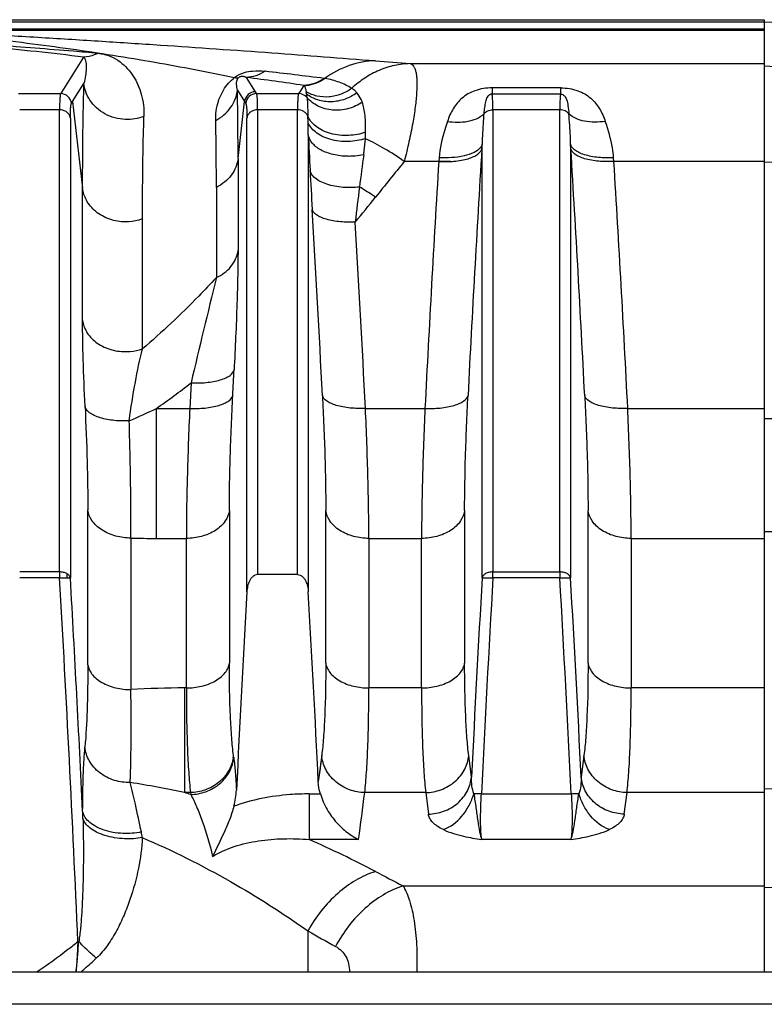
# Model space of a CAD drawing. Extents: x -1622 to 1181, y 8 to 1633.
# Tile 23 of 81: x -634 to -565, y 352 to 443. Entities that reach past the tile are written whole.
import ezdxf

# ---------------------------------------------------------------- set-up
doc = ezdxf.new("R2010")
doc.units = 0
doc.header["$LTSCALE"] = 65.395
doc.layers.get('0').update_dxf_attribs({"linetype": 'CONTINUOUS'})

msp = doc.modelspace()

# ---------------------------------------------------------------- linework, layer by layer
at = {"color": 6, "linetype": 'CONTINUOUS'}
for p, q in [((-852.597, 443.13), (-564.995, 443.13)), ((-516.995, 441.21), (-564.995, 442.886)), ((-608.151, 391.791), (-611.84, 391.791)), ((-658.995, 355.026), (-523.995, 355.026))]:
    msp.add_line(p, q, dxfattribs=at)
at = {"color": 9, "linetype": 'CONTINUOUS'}
for p, q in [((-852.597, 442.922), (-564.995, 442.922)), ((-564.995, 442.255), (-644.403, 442.255)), ((-564.995, 442.13), (-644.403, 442.13)), ((-627.928, 439.672), (-629.939, 436.463)), ((-597.733, 439.067), (-564.995, 439.067)), ((-564.995, 438.857), (-535.891, 437.333)), ((-612.051, 436.463), (-612.883, 437.79)), ((-629.939, 436.463), (-630.05, 436.288)), ((-628.944, 435.551), (-627.897, 437.222)), ((-613.707, 436.606), (-613.046, 435.551)), ((-611.94, 436.288), (-612.051, 436.463)), ((-607.939, 436.463), (-608.05, 436.288)), ((-607.57, 437.052), (-607.939, 436.463)), ((-590.169, 436.825), (-590.169, 436.234)), ((-583.822, 436.825), (-590.169, 436.825)), ((-583.822, 436.234), (-583.822, 436.825)), ((-633.94, 436.288), (-630.05, 436.288)), ((-628.944, 435.551), (-628.022, 427.541)), ((-613.654, 430.28), (-613.046, 435.551)), ((-611.94, 436.288), (-608.05, 436.288)), ((-583.822, 436.234), (-590.169, 436.234)), ((-630.151, 434.796), (-633.84, 434.796)), ((-630.151, 392.035), (-630.151, 434.796)), ((-611.84, 434.796), (-611.84, 391.791)), ((-608.151, 434.796), (-611.84, 434.796)), ((-608.151, 391.791), (-608.151, 434.796)), ((-590.09, 434.796), (-590.09, 392.035)), ((-583.901, 434.796), (-590.09, 434.796)), ((-583.901, 392.035), (-583.901, 434.796)), ((-629.156, 434.032), (-629.156, 391.473)), ((-612.835, 390.197), (-612.835, 434.032)), ((-607.18, 433.652), (-607.194, 434.196)), ((-607.156, 432.477), (-607.156, 390.197)), ((-591.085, 391.473), (-591.085, 431.612)), ((-582.906, 431.612), (-582.906, 391.473)), ((-582.879, 431.179), (-582.906, 431.612)), ((-613.654, 430.28), (-613.654, 421.784)), ((-594.002, 430.012), (-598.278, 430.012)), ((-578.899, 430.012), (-578.925, 430.352)), ((-564.995, 430.012), (-578.899, 430.012)), ((-535.891, 429.362), (-564.995, 429.934)), ((-628.022, 415.29), (-628.022, 427.541)), ((-615.656, 427.614), (-615.656, 419.261)), ((-622.484, 412.669), (-622.484, 424.694)), ((-617.999, 409.526), (-618.12, 407.165)), ((-621.197, 395.136), (-621.197, 407.165)), ((-621.197, 407.165), (-618.12, 407.165)), ((-601.871, 407.165), (-596.37, 407.165)), ((-577.621, 407.165), (-564.995, 407.165)), ((-564.995, 406.217), (-557.152, 406.289)), ((-627.541, 383.436), (-627.541, 397.763)), ((-614.45, 397.727), (-614.45, 383.589)), ((-605.541, 383.586), (-605.541, 397.727)), ((-592.7, 397.727), (-592.7, 383.589)), ((-581.291, 383.586), (-581.291, 397.727)), ((-564.995, 395.77), (-557.1, 395.802)), ((-623.561, 395.169), (-623.561, 381.144)), ((-621.197, 395.136), (-618.43, 395.136)), ((-618.43, 381.297), (-618.43, 395.136)), ((-601.561, 395.136), (-601.561, 381.297)), ((-601.561, 395.136), (-596.68, 395.136)), ((-596.68, 381.297), (-596.68, 395.136)), ((-577.311, 395.136), (-577.311, 381.297)), ((-577.311, 395.136), (-564.995, 395.136)), ((-630.151, 392.035), (-633.84, 392.035)), ((-629.479, 391.873), (-629.468, 391.5)), ((-629.478, 391.88), (-629.468, 391.506)), ((-590.09, 392.035), (-583.901, 392.035)), ((-630.151, 391.48), (-633.839, 391.48)), ((-583.901, 391.48), (-590.09, 391.48)), ((-618.588, 381.297), (-618.588, 371.614)), ((-618.43, 381.297), (-618.588, 381.297)), ((-596.68, 381.297), (-601.561, 381.297)), ((-564.995, 381.297), (-577.311, 381.297)), ((-605.918, 375.04), (-606.229, 372.637)), ((-592.067, 373.057), (-592.323, 375.04)), ((-581.668, 375.04), (-581.924, 373.057)), ((-564.995, 371.983), (-557.1, 371.758)), ((-618.053, 371.614), (-618.588, 371.614)), ((-607.068, 371.493), (-607.068, 367.274)), ((-607.068, 371.493), (-606.038, 371.493)), ((-596.303, 371.614), (-601.938, 371.614)), ((-596.303, 371.614), (-596.047, 369.624)), ((-591.15, 371.493), (-582.841, 371.493)), ((-577.943, 369.624), (-577.688, 371.614)), ((-564.995, 371.614), (-577.688, 371.614)), ((-602.507, 367.274), (-607.068, 367.274)), ((-582.869, 367.274), (-591.121, 367.274)), ((-598.399, 362.987), (-564.995, 362.987)), ((-564.995, 362.86), (-557.1, 362.608)), ((-607.191, 358.813), (-607.191, 355.026)), ((-526.995, 352.026), (-655.995, 352.026))]:
    msp.add_line(p, q, dxfattribs=at)
at = {"color": 2, "linetype": 'CONTINUOUS'}
for p, q in [((-564.995, 443.13), (-564.995, 355.026)), ((-607.563, 437.053), (-607.57, 437.052)), ((-607.563, 437.052), (-607.57, 437.052)), ((-591.111, 431.179), (-591.085, 431.612)), ((-595.065, 430.352), (-595.092, 430.012)), ((-630.151, 392.035), (-630.151, 391.48)), ((-590.09, 391.48), (-590.09, 392.035)), ((-583.901, 392.035), (-583.901, 391.48)), ((-614.05, 374.865), (-614.073, 375.04)), ((-618.053, 371.614), (-618.031, 371.438)), ((-628.381, 357.807), (-628.38, 357.816))]:
    msp.add_line(p, q, dxfattribs=at)
at = {"color": 9, "linetype": 'CONTINUOUS'}
msp.add_lwpolyline([(-605.918, 375.04), (-605.969, 374.639), (-606.02, 374.238), (-606.072, 373.837), (-606.124, 373.437), (-606.176, 373.037), (-606.229, 372.637)], dxfattribs=at)
for centre, radius, start, end in [((-689.762, -80.013), 523.35, 83.21461, 84.17734), ((-545.815, 1111.318), 674.253, 265.310072, 265.5838), ((-684.888, -195.972), 638.599, 82.876525, 83.370291), ((-688.152, -123.644), 566.457, 81.8216, 82.36415), ((-946.871, 430.615), 333.218, 359.94253, 1.03018), ((-630.054, 435.286), 1.002, 5.1589, 89.82131), ((-663.412, 457.229), 40.718, 327.54174, 327.83401), ((-578.571, 457.233), 40.726, 212.16602, 212.45822), ((-611.937, 435.286), 1.002, 90.17869, 174.8411), ((-608.054, 435.285), 1.003, 38.9651, 89.80423), ((-916.172, 427.942), 300.516, 359.93737, 1.1198), ((-690.991, 431.348), 83.843, 0.77209, 1.5749), ((-127.9, 454.32), 479.753, 182.60956, 183.00195), ((-737.121, 433.56), 135.267, 359.38982, 359.64045), ((1578.489, 298.203), 2173.672, 176.492698, 177.095067), ((-2752.481, 298.203), 2173.673, 2.904938, 3.507302), ((-382.918, 400.613), 221.163, 172.20223, 172.97879), ((-285.957, 175.942), 402.611, 140.87198, 141.47711), ((1575.632, 297.076), 2174.79, 176.495553, 177.098409), ((-2749.622, 297.076), 2174.79, 2.901589, 3.504446), ((-34.324, 459.189), 573.455, 182.998124, 183.359868), ((-347.122, 395.213), 257.353, 172.75956, 173.48612), ((-696.621, 502.844), 122.279, 320.09971, 321.48566), ((-2722.068, 301.144), 2118.931, 2.900415, 3.366693), ((-2719.444, 300.013), 2120.282, 2.896767, 3.363401), ((458.686, 155.5), 1106.246, 166.20618, 166.724762), ((-664.708, 469.449), 75.976, 304.93822, 307.93606), ((-651.329, 469.64), 69.362, 293.46273, 295.74831), ((-621.21, 479.668), 84.532, 268.40661, 270.00902), ((-3045.09, 253.484), 2418.879, 2.472001, 3.270476), ((-3174.775, 246.559), 2549.741, 2.773061, 3.258151), ((1970.791, 245.657), 2566.023, 176.742391, 177.154168), ((1952.243, 246.661), 2546.454, 176.739777, 177.190122), ((-3168.226, 244.435), 2588.505, 2.813537, 3.256565), ((-3166.051, 244.523), 2587.322, 2.847527, 3.255915), ((-618.615, 301.297), 80, 89.98056, 93.54418), ((-637.373, 284.291), 89.321, 77.85991, 81.14187), ((-650.423, 269.78), 106.695, 72.32604, 72.64002), ((-1028.885, 425.42), 430.324, 352.23438, 352.81719), ((-717.923, 366.523), 89.967, 1.70792, 2.16116), ((-649.101, 272.55), 103.631, 62.30992, 66.07167), ((-416.157, 716.031), 397.306, 242.28332, 242.69712), ((-430.809, 670.829), 358.42, 240.52056, 240.98679), ((-620.235, 357.761), 8.48, 191.04496, 191.98489)]:
    msp.add_arc(centre, radius, start, end, dxfattribs=at)
at = {"color": 2, "linetype": 'CONTINUOUS'}
for centre, radius, start, end in [((-607.754, 440.703), 3.685, 301.84663, 304.38484), ((-606.269, 433.086), 4.648, 82.1284, 82.92123), ((-607.751, 440.699), 3.68, 304.38507, 305.14245), ((-607.851, 436.795), 0.381, 40.62694, 42.42571), ((-617.426, 375.356), 3.368, 351.09831, 351.70828), ((-617.372, 375.348), 3.313, 351.70153, 354.66807), ((-627.853, 343.531), 14.295, 92.11366, 92.43997)]:
    msp.add_arc(centre, radius, start, end, dxfattribs=at)
at = {"color": 6, "linetype": 'CONTINUOUS'}
for centre, radius, start, end in [((-612.048, 435.461), 1.002, 90.16724, 174.80909), ((1942.239, 246.594), 2559.106, 176.783172, 177.194572), ((-3171.06, 246.119), 2567.95, 2.824014, 3.216357), ((-620.95, 372.2), 7.158, 345.06967, 357.1759)]:
    msp.add_arc(centre, radius, start, end, dxfattribs=at)
at = {"color": 9, "linetype": 'CONTINUOUS'}
for points, knots in [([(-647.796, 442.141), (-645.814, 442.141), (-642.32, 441.949), (-637.442, 441.484), (-633.195, 440.989), (-627.858, 440.272), (-621.454, 439.254), (-616.419, 438.292), (-613.968, 437.78)], [0, 0, 0, 0, 0.174164, 0.307024, 0.430473, 0.549753, 0.780078, 1, 1, 1, 1]), ([(-644.403, 442.13), (-643.204, 442.094), (-640.953, 442), (-636.753, 441.781), (-631.892, 441.495), (-626.284, 441.144), (-619.188, 440.679), (-610.759, 440.092), (-604.133, 439.584), (-600.944, 439.322)], [0, 0, 0, 0, 0.082615, 0.155174, 0.289753, 0.417991, 0.542215, 0.779601, 1, 1, 1, 1]), ([(-626.625, 440.023), (-627.374, 440.083), (-630.479, 440.335), (-633.583, 440.588), (-635.939, 440.771)], [0, 0, 0, 0, 0.24134, 1, 1, 1, 1]), ([(-626.625, 440.023), (-626.727, 439.97), (-627.139, 439.784), (-627.591, 439.685), (-627.928, 439.672)], [0, 0, 0, 0, 0.254219, 1, 1, 1, 1]), ([(-627.928, 439.672), (-627.861, 439.618), (-627.776, 439.452), (-627.699, 439.091), (-627.682, 438.583), (-627.741, 437.922), (-627.833, 437.462), (-627.897, 437.222)], [0, 0, 0, 0, 0.102686, 0.209044, 0.442041, 0.703905, 1, 1, 1, 1]), ([(-626.625, 440.023), (-626.211, 439.989), (-625.475, 439.803), (-624.565, 439.271), (-623.877, 438.642), (-623.138, 437.678), (-622.483, 436.19), (-622.329, 434.871), (-622.351, 434.18)], [0, 0, 0, 0, 0.156934, 0.280975, 0.395099, 0.507014, 0.738444, 1, 1, 1, 1]), ([(-600.944, 439.322), (-601.764, 439.303), (-603.441, 438.996), (-604.943, 438.194), (-605.633, 437.69)], [0, 0, 0, 0, 0.48964, 1, 1, 1, 1]), ([(-613.968, 437.78), (-613.701, 437.988), (-613.151, 438.256), (-612.183, 438.426), (-611.537, 438.401), (-611.157, 438.357)], [0, 0, 0, 0, 0.345687, 0.608303, 1, 1, 1, 1]), ([(-611.157, 438.357), (-611.415, 438.186), (-611.971, 437.912), (-612.581, 437.801), (-612.883, 437.79)], [0, 0, 0, 0, 0.506009, 1, 1, 1, 1]), ([(-597.733, 439.067), (-598.219, 439.055), (-599.202, 438.935), (-600.628, 438.478), (-601.965, 437.757), (-602.764, 437.125), (-603.136, 436.779)], [0, 0, 0, 0, 0.243325, 0.492472, 0.745588, 1, 1, 1, 1]), ([(-597.733, 439.067), (-597.673, 439.052), (-597.55, 438.99), (-597.405, 438.823), (-597.291, 438.587), (-597.205, 438.282), (-597.145, 437.908), (-597.1, 437.275), (-597.127, 436.322), (-597.263, 435.007), (-597.505, 433.486), (-597.846, 431.796), (-598.124, 430.621), (-598.278, 430.012)], [0, 0, 0, 0, 0.019915, 0.042391, 0.069738, 0.103233, 0.143493, 0.190761, 0.306188, 0.448101, 0.6136, 0.798957, 1, 1, 1, 1]), ([(-615.713, 433.815), (-615.719, 434.104), (-615.687, 434.71), (-615.473, 435.667), (-614.975, 436.773), (-614.374, 437.46), (-613.968, 437.78)], [0, 0, 0, 0, 0.193365, 0.404484, 0.653541, 1, 1, 1, 1]), ([(-613.968, 437.78), (-613.933, 437.77), (-613.817, 437.74), (-613.687, 437.734), (-613.609, 437.764)], [0, 0, 0, 0, 0.304305, 1, 1, 1, 1]), ([(-613.707, 436.606), (-613.752, 436.785), (-613.798, 437.068), (-613.778, 437.467), (-613.693, 437.683), (-613.609, 437.764)], [0, 0, 0, 0, 0.461728, 0.707325, 1, 1, 1, 1]), ([(-613.609, 437.764), (-613.547, 437.823), (-613.432, 437.888), (-613.254, 437.905), (-613.12, 437.885), (-612.992, 437.842), (-612.918, 437.808), (-612.883, 437.79)], [0, 0, 0, 0, 0.33039, 0.480828, 0.684432, 0.849953, 1, 1, 1, 1]), ([(-603.136, 436.779), (-603.32, 436.885), (-603.695, 437.091), (-604.293, 437.347), (-604.938, 437.564), (-605.395, 437.652), (-605.633, 437.69)], [0, 0, 0, 0, 0.238146, 0.479449, 0.729608, 1, 1, 1, 1]), ([(-628.022, 427.541), (-628.022, 428.417), (-628.012, 431.644), (-627.965, 434.872), (-627.897, 437.222)], [0, 0, 0, 0, 0.271461, 1, 1, 1, 1]), ([(-622.351, 434.18), (-622.894, 433.97), (-624.148, 433.765), (-625.708, 434.191), (-626.763, 434.945), (-627.365, 435.653), (-627.748, 436.426), (-627.869, 436.964), (-627.897, 437.222)], [0, 0, 0, 0, 0.241175, 0.51098, 0.645871, 0.773941, 0.892371, 1, 1, 1, 1]), ([(-615.713, 433.815), (-615.444, 433.954), (-614.932, 434.294), (-614.308, 434.963), (-613.879, 435.75), (-613.738, 436.323), (-613.707, 436.606)], [0, 0, 0, 0, 0.254807, 0.510901, 0.761038, 1, 1, 1, 1]), ([(-607.524, 436.992), (-607.474, 436.915), (-607.405, 436.731), (-607.366, 436.543), (-607.349, 436.443)], [0, 0, 0, 0, 0.474593, 1, 1, 1, 1]), ([(-603.136, 436.779), (-603.435, 436.559), (-604.105, 436.191), (-605.221, 435.934), (-606.346, 436.006), (-607.04, 436.269), (-607.349, 436.443)], [0, 0, 0, 0, 0.250521, 0.508177, 0.761203, 1, 1, 1, 1]), ([(-607.317, 436.244), (-607.32, 436.261), (-607.33, 436.328), (-607.341, 436.394), (-607.349, 436.443)], [0, 0, 0, 0, 0.260356, 1, 1, 1, 1]), ([(-602.664, 436.365), (-602.699, 436.406), (-602.841, 436.56), (-603.006, 436.693), (-603.136, 436.779)], [0, 0, 0, 0, 0.257429, 1, 1, 1, 1]), ([(-590.169, 436.825), (-590.703, 436.825), (-591.487, 436.703), (-592.395, 436.284), (-593.12, 435.768), (-593.81, 434.919), (-594.152, 434.131), (-594.292, 433.724)], [0, 0, 0, 0, 0.288894, 0.418394, 0.538832, 0.767339, 1, 1, 1, 1]), ([(-583.822, 436.825), (-583.288, 436.825), (-582.503, 436.703), (-581.595, 436.284), (-580.871, 435.768), (-580.181, 434.919), (-579.838, 434.131), (-579.699, 433.724)], [0, 0, 0, 0, 0.288894, 0.418394, 0.538832, 0.767339, 1, 1, 1, 1]), ([(-630.05, 436.288), (-630.061, 436.269), (-630.078, 436.216), (-630.097, 436.118), (-630.113, 435.983), (-630.133, 435.733), (-630.148, 435.333), (-630.151, 434.99), (-630.151, 434.796)], [0, 0, 0, 0, 0.043516, 0.110169, 0.200526, 0.314569, 0.612441, 1, 1, 1, 1]), ([(-611.84, 434.796), (-611.84, 434.99), (-611.843, 435.333), (-611.858, 435.733), (-611.878, 435.983), (-611.894, 436.118), (-611.913, 436.216), (-611.929, 436.269), (-611.94, 436.288)], [0, 0, 0, 0, 0.387559, 0.68543, 0.799474, 0.889831, 0.956484, 1, 1, 1, 1]), ([(-608.05, 436.288), (-608.061, 436.269), (-608.078, 436.216), (-608.097, 436.118), (-608.113, 435.983), (-608.133, 435.733), (-608.148, 435.333), (-608.151, 434.99), (-608.151, 434.796)], [0, 0, 0, 0, 0.043516, 0.110169, 0.200526, 0.314569, 0.612441, 1, 1, 1, 1]), ([(-602.664, 436.365), (-602.997, 436.118), (-603.754, 435.711), (-604.813, 435.507), (-605.667, 435.556), (-606.461, 435.734), (-607.005, 436.011), (-607.317, 436.244)], [0, 0, 0, 0, 0.25075, 0.510741, 0.639586, 0.765077, 1, 1, 1, 1]), ([(-607.274, 435.916), (-607.277, 435.945), (-607.29, 436.055), (-607.305, 436.164), (-607.317, 436.244)], [0, 0, 0, 0, 0.267723, 1, 1, 1, 1]), ([(-607.274, 435.916), (-607.26, 435.84), (-607.243, 435.644), (-607.226, 435.282), (-607.211, 434.785), (-607.201, 434.408), (-607.194, 434.196)], [0, 0, 0, 0, 0.134325, 0.342466, 0.630154, 1, 1, 1, 1]), ([(-602.165, 435.486), (-602.556, 435.228), (-603.445, 434.822), (-604.896, 434.674), (-606.265, 435.04), (-606.996, 435.598), (-607.274, 435.916)], [0, 0, 0, 0, 0.252839, 0.517815, 0.771928, 1, 1, 1, 1]), ([(-602.165, 435.486), (-602.198, 435.571), (-602.327, 435.882), (-602.502, 436.178), (-602.664, 436.365)], [0, 0, 0, 0, 0.267218, 1, 1, 1, 1]), ([(-601.857, 432.711), (-601.855, 433.233), (-601.863, 433.977), (-601.989, 434.904), (-602.096, 435.306), (-602.165, 435.486)], [0, 0, 0, 0, 0.557573, 0.79356, 1, 1, 1, 1]), ([(-583.822, 436.234), (-583.84, 436.171), (-583.863, 436.004), (-583.885, 435.698), (-583.898, 435.283), (-583.901, 434.97), (-583.901, 434.796)], [0, 0, 0, 0, 0.135817, 0.34904, 0.638108, 1, 1, 1, 1]), ([(-583.822, 436.234), (-583.758, 436.235), (-583.631, 436.213), (-583.47, 436.104), (-583.353, 435.938), (-583.227, 435.629), (-583.129, 435.111), (-583.083, 434.664), (-583.06, 434.408)], [0, 0, 0, 0, 0.089051, 0.174435, 0.265374, 0.370356, 0.639265, 1, 1, 1, 1]), ([(-629.156, 434.032), (-629.167, 434.132), (-629.239, 434.343), (-629.472, 434.598), (-629.793, 434.76), (-630.033, 434.796), (-630.151, 434.796)], [0, 0, 0, 0, 0.222727, 0.474262, 0.74151, 1, 1, 1, 1]), ([(-629.156, 434.032), (-629.156, 434.207), (-629.153, 434.515), (-629.138, 434.875), (-629.118, 435.101), (-629.102, 435.222), (-629.083, 435.311), (-629.066, 435.359), (-629.055, 435.376)], [0, 0, 0, 0, 0.386877, 0.684499, 0.798469, 0.88888, 0.955827, 1, 1, 1, 1]), ([(-612.935, 435.376), (-612.925, 435.359), (-612.908, 435.311), (-612.889, 435.223), (-612.873, 435.101), (-612.853, 434.876), (-612.838, 434.515), (-612.835, 434.207), (-612.835, 434.032)], [0, 0, 0, 0, 0.044151, 0.111076, 0.201472, 0.315436, 0.613079, 1, 1, 1, 1]), ([(-611.84, 434.796), (-611.958, 434.796), (-612.198, 434.76), (-612.519, 434.598), (-612.752, 434.343), (-612.823, 434.132), (-612.835, 434.032)], [0, 0, 0, 0, 0.25849, 0.525738, 0.777273, 1, 1, 1, 1]), ([(-607.194, 434.196), (-607.225, 434.281), (-607.323, 434.45), (-607.628, 434.712), (-607.945, 434.796), (-608.151, 434.796)], [0, 0, 0, 0, 0.227942, 0.480646, 1, 1, 1, 1]), ([(-583.06, 434.408), (-583.153, 434.53), (-583.416, 434.731), (-583.737, 434.796), (-583.901, 434.796)], [0, 0, 0, 0, 0.484509, 1, 1, 1, 1]), ([(-622.484, 424.694), (-622.484, 425.552), (-622.474, 428.714), (-622.424, 431.877), (-622.351, 434.18)], [0, 0, 0, 0, 0.271359, 1, 1, 1, 1]), ([(-601.857, 432.712), (-602.356, 432.543), (-603.444, 432.342), (-604.819, 432.475), (-605.83, 432.85), (-606.448, 433.23), (-606.909, 433.681), (-607.12, 434.025), (-607.194, 434.196)], [0, 0, 0, 0, 0.263619, 0.546385, 0.67967, 0.800433, 0.906884, 1, 1, 1, 1]), ([(-594.292, 433.724), (-594.38, 433.468), (-594.741, 432.372), (-594.998, 431.233), (-595.065, 430.352)], [0, 0, 0, 0, 0.234807, 1, 1, 1, 1]), ([(-594.292, 433.724), (-593.982, 433.674), (-593.352, 433.619), (-592.186, 433.711), (-591.331, 434.04), (-590.931, 434.408)], [0, 0, 0, 0, 0.267963, 0.536071, 1, 1, 1, 1]), ([(-590.931, 434.408), (-590.948, 434.184), (-591.017, 433.253), (-591.071, 432.321), (-591.085, 431.612)], [0, 0, 0, 0, 0.24029, 1, 1, 1, 1]), ([(-579.699, 433.724), (-580.023, 433.672), (-580.673, 433.618), (-581.839, 433.721), (-582.673, 434.052), (-583.06, 434.408)], [0, 0, 0, 0, 0.28029, 0.551582, 1, 1, 1, 1]), ([(-582.906, 431.612), (-582.91, 431.855), (-582.941, 432.788), (-583.008, 433.719), (-583.06, 434.408)], [0, 0, 0, 0, 0.259999, 1, 1, 1, 1]), ([(-578.925, 430.352), (-578.949, 430.657), (-579.094, 431.805), (-579.422, 432.921), (-579.699, 433.724)], [0, 0, 0, 0, 0.265112, 1, 1, 1, 1]), ([(-601.862, 432.12), (-602.375, 431.963), (-603.485, 431.784), (-604.878, 431.933), (-605.89, 432.317), (-606.494, 432.699), (-606.931, 433.146), (-607.118, 433.486), (-607.18, 433.652)], [0, 0, 0, 0, 0.268913, 0.556335, 0.689706, 0.808523, 0.911339, 1, 1, 1, 1]), ([(-602.036, 430.62), (-602.297, 430.567), (-602.704, 430.511), (-603.259, 430.483), (-603.991, 430.493), (-604.981, 430.636), (-605.944, 431.011), (-606.539, 431.436), (-606.856, 431.769), (-607.064, 432.118), (-607.137, 432.361), (-607.156, 432.478)], [0, 0, 0, 0, 0.134732, 0.20683, 0.281001, 0.505226, 0.708995, 0.796482, 0.873197, 0.940312, 1, 1, 1, 1]), ([(-602.036, 430.62), (-602.019, 430.748), (-601.953, 431.247), (-601.899, 431.748), (-601.862, 432.12)], [0, 0, 0, 0, 0.25694, 1, 1, 1, 1]), ([(-598.278, 430.012), (-598.871, 430.427), (-600.036, 431.183), (-601.26, 431.841), (-601.862, 432.12)], [0, 0, 0, 0, 0.521661, 1, 1, 1, 1]), ([(-578.925, 430.352), (-579.392, 430.328), (-580.093, 430.34), (-580.996, 430.467), (-581.607, 430.616), (-582.123, 430.814), (-582.521, 431.049), (-582.789, 431.313), (-582.885, 431.517), (-582.906, 431.612)], [0, 0, 0, 0, 0.318619, 0.475637, 0.620605, 0.746917, 0.850987, 0.933421, 1, 1, 1, 1]), ([(-578.899, 430.012), (-579.366, 429.988), (-580.067, 429.995), (-580.97, 430.11), (-581.581, 430.247), (-582.097, 430.43), (-582.494, 430.649), (-582.762, 430.896), (-582.859, 431.089), (-582.879, 431.179)], [0, 0, 0, 0, 0.321953, 0.480336, 0.62615, 0.752536, 0.855711, 0.936195, 1, 1, 1, 1]), ([(-613.654, 430.28), (-613.685, 430.009), (-613.826, 429.459), (-614.257, 428.706), (-614.88, 428.067), (-615.388, 427.745), (-615.656, 427.613)], [0, 0, 0, 0, 0.236028, 0.484713, 0.741764, 1, 1, 1, 1]), ([(-602.423, 427.648), (-602.924, 427.591), (-603.696, 427.574), (-604.708, 427.7), (-605.427, 427.878), (-606.048, 428.13), (-606.532, 428.443), (-606.859, 428.798), (-606.971, 429.069), (-606.995, 429.196)], [0, 0, 0, 0, 0.293287, 0.4461, 0.592013, 0.723043, 0.834108, 0.924856, 1, 1, 1, 1]), ([(-624.041, 424.421), (-624.539, 424.421), (-625.539, 424.582), (-626.833, 425.288), (-627.714, 426.334), (-627.977, 427.155), (-628.022, 427.541)], [0, 0, 0, 0, 0.271491, 0.542025, 0.787997, 1, 1, 1, 1]), ([(-600.944, 426.7), (-601.066, 426.783), (-601.551, 427.11), (-602.047, 427.423), (-602.423, 427.648)], [0, 0, 0, 0, 0.251837, 1, 1, 1, 1]), ([(-602.814, 424.408), (-603.271, 424.385), (-603.959, 424.393), (-604.851, 424.504), (-605.463, 424.639), (-605.986, 424.821), (-606.392, 425.041), (-606.671, 425.29), (-606.773, 425.488), (-606.794, 425.581)], [0, 0, 0, 0, 0.314963, 0.471978, 0.618104, 0.746144, 0.85163, 0.934476, 1, 1, 1, 1]), ([(-622.484, 424.694), (-622.6, 424.652), (-623.103, 424.491), (-623.636, 424.421), (-624.041, 424.421)], [0, 0, 0, 0, 0.233579, 1, 1, 1, 1]), ([(-615.656, 419.261), (-615.147, 419.498), (-614.437, 420.017), (-613.839, 420.971), (-613.687, 421.513), (-613.654, 421.784)], [0, 0, 0, 0, 0.503647, 0.755758, 1, 1, 1, 1]), ([(-613.654, 421.784), (-613.654, 421.027), (-613.677, 419.384), (-613.783, 415.694), (-613.913, 412.762), (-614.019, 410.717)], [0, 0, 0, 0, 0.205058, 0.445157, 1, 1, 1, 1]), ([(-615.656, 419.261), (-616.194, 418.682), (-618.377, 416.391), (-620.68, 414.214), (-622.484, 412.669)], [0, 0, 0, 0, 0.249629, 1, 1, 1, 1]), ([(-627.799, 407.35), (-627.868, 408.804), (-627.97, 411.45), (-628.022, 414.098), (-628.022, 415.29)], [0, 0, 0, 0, 0.549729, 1, 1, 1, 1]), ([(-628.022, 415.29), (-627.977, 414.933), (-627.706, 414.164), (-626.816, 413.204), (-625.527, 412.563), (-624.538, 412.417), (-624.041, 412.417)], [0, 0, 0, 0, 0.203209, 0.445485, 0.719948, 1, 1, 1, 1]), ([(-624.041, 412.417), (-623.901, 412.417), (-623.373, 412.44), (-622.85, 412.546), (-622.484, 412.669)], [0, 0, 0, 0, 0.266901, 1, 1, 1, 1]), ([(-623.712, 406.013), (-623.555, 407.213), (-623.207, 409.443), (-622.74, 411.654), (-622.484, 412.669)], [0, 0, 0, 0, 0.535892, 1, 1, 1, 1]), ([(-617.999, 409.526), (-617.533, 409.505), (-616.834, 409.518), (-615.934, 409.64), (-615.324, 409.78), (-614.807, 409.968), (-614.336, 410.225), (-614.067, 410.515), (-614.019, 410.717)], [0, 0, 0, 0, 0.321747, 0.480182, 0.626237, 0.753079, 0.856872, 1, 1, 1, 1]), ([(-618.12, 407.165), (-617.654, 407.145), (-616.955, 407.159), (-616.055, 407.281), (-615.445, 407.422), (-614.928, 407.61), (-614.457, 407.868), (-614.188, 408.158), (-614.14, 408.36)], [0, 0, 0, 0, 0.321635, 0.480034, 0.626079, 0.752942, 0.856781, 1, 1, 1, 1]), ([(-614.45, 397.727), (-614.45, 399.374), (-614.384, 402.92), (-614.235, 406.464), (-614.14, 408.36)], [0, 0, 0, 0, 0.464615, 1, 1, 1, 1]), ([(-605.851, 408.363), (-605.755, 406.466), (-605.607, 402.922), (-605.541, 399.375), (-605.541, 397.727)], [0, 0, 0, 0, 0.535379, 1, 1, 1, 1]), ([(-601.871, 407.165), (-602.337, 407.145), (-603.036, 407.159), (-603.937, 407.281), (-604.547, 407.422), (-605.063, 407.61), (-605.534, 407.868), (-605.803, 408.158), (-605.851, 408.36)], [0, 0, 0, 0, 0.321841, 0.480278, 0.626312, 0.753124, 0.856896, 1, 1, 1, 1]), ([(-596.37, 407.165), (-595.904, 407.145), (-595.205, 407.159), (-594.305, 407.281), (-593.695, 407.422), (-593.178, 407.61), (-592.707, 407.868), (-592.437, 408.158), (-592.39, 408.36)], [0, 0, 0, 0, 0.321646, 0.480046, 0.62609, 0.75295, 0.856785, 1, 1, 1, 1]), ([(-592.7, 397.727), (-592.7, 399.375), (-592.634, 402.922), (-592.485, 406.466), (-592.389, 408.363)], [0, 0, 0, 0, 0.46461, 1, 1, 1, 1]), ([(-581.601, 408.363), (-581.505, 406.466), (-581.357, 402.922), (-581.291, 399.375), (-581.291, 397.727)], [0, 0, 0, 0, 0.53538, 1, 1, 1, 1]), ([(-577.621, 407.165), (-578.087, 407.145), (-578.786, 407.159), (-579.687, 407.281), (-580.297, 407.422), (-580.814, 407.61), (-581.284, 407.868), (-581.553, 408.158), (-581.601, 408.36)], [0, 0, 0, 0, 0.321907, 0.480357, 0.626388, 0.753184, 0.856934, 1, 1, 1, 1]), ([(-627.799, 407.35), (-627.719, 405.647), (-627.595, 402.452), (-627.541, 399.255), (-627.541, 397.763)], [0, 0, 0, 0, 0.533329, 1, 1, 1, 1]), ([(-623.712, 406.013), (-624.162, 405.991), (-624.846, 406.003), (-625.739, 406.125), (-626.372, 406.275), (-626.922, 406.479), (-627.359, 406.73), (-627.664, 407.016), (-627.776, 407.243), (-627.799, 407.35)], [0, 0, 0, 0, 0.297629, 0.450439, 0.596065, 0.727003, 0.837868, 0.927421, 1, 1, 1, 1]), ([(-618.12, 407.165), (-618.215, 405.02), (-618.364, 401.012), (-618.43, 397), (-618.43, 395.136)], [0, 0, 0, 0, 0.535286, 1, 1, 1, 1]), ([(-601.561, 395.136), (-601.561, 397), (-601.626, 401.012), (-601.775, 405.02), (-601.871, 407.165)], [0, 0, 0, 0, 0.464714, 1, 1, 1, 1]), ([(-596.37, 407.165), (-596.465, 405.02), (-596.614, 401.012), (-596.68, 397), (-596.68, 395.136)], [0, 0, 0, 0, 0.535286, 1, 1, 1, 1]), ([(-577.311, 395.136), (-577.311, 397), (-577.376, 401.012), (-577.525, 405.02), (-577.621, 407.165)], [0, 0, 0, 0, 0.464714, 1, 1, 1, 1]), ([(-623.56, 395.169), (-623.547, 396.856), (-623.571, 400.472), (-623.656, 404.086), (-623.713, 406.013)], [0, 0, 0, 0, 0.466671, 1, 1, 1, 1]), ([(-623.561, 395.169), (-624.031, 395.169), (-624.976, 395.287), (-626.248, 395.823), (-627.187, 396.676), (-627.493, 397.413), (-627.541, 397.758)], [0, 0, 0, 0, 0.275162, 0.551183, 0.79619, 1, 1, 1, 1]), ([(-614.45, 397.724), (-614.498, 397.378), (-614.806, 396.639), (-615.748, 395.787), (-617.018, 395.254), (-617.962, 395.136), (-618.43, 395.136)], [0, 0, 0, 0, 0.204569, 0.450024, 0.725809, 1, 1, 1, 1]), ([(-601.561, 395.136), (-602.029, 395.136), (-602.972, 395.254), (-604.243, 395.787), (-605.185, 396.639), (-605.493, 397.378), (-605.541, 397.724)], [0, 0, 0, 0, 0.274191, 0.549976, 0.795431, 1, 1, 1, 1]), ([(-592.7, 397.724), (-592.748, 397.378), (-593.056, 396.639), (-593.998, 395.787), (-595.268, 395.254), (-596.212, 395.136), (-596.68, 395.136)], [0, 0, 0, 0, 0.204569, 0.450024, 0.725809, 1, 1, 1, 1]), ([(-577.311, 395.136), (-577.779, 395.136), (-578.722, 395.254), (-579.993, 395.787), (-580.935, 396.639), (-581.243, 397.378), (-581.291, 397.724)], [0, 0, 0, 0, 0.274191, 0.549976, 0.795431, 1, 1, 1, 1]), ([(-618.43, 381.297), (-617.962, 381.297), (-617.03, 381.4), (-615.943, 381.8), (-615.23, 382.291), (-614.831, 382.699), (-614.566, 383.136), (-614.473, 383.444), (-614.45, 383.592)], [0, 0, 0, 0, 0.283873, 0.564882, 0.692415, 0.807115, 0.908856, 1, 1, 1, 1]), ([(-614.073, 375.04), (-614.141, 375.583), (-614.255, 376.788), (-614.417, 379.637), (-614.45, 381.945), (-614.45, 383.589)], [0, 0, 0, 0, 0.191498, 0.424022, 1, 1, 1, 1]), ([(-605.541, 383.586), (-605.541, 381.943), (-605.574, 379.636), (-605.736, 376.787), (-605.85, 375.582), (-605.918, 375.04)], [0, 0, 0, 0, 0.575959, 0.808488, 1, 1, 1, 1]), ([(-605.541, 383.592), (-605.518, 383.444), (-605.424, 383.136), (-605.159, 382.699), (-604.761, 382.291), (-604.047, 381.8), (-602.961, 381.4), (-602.028, 381.297), (-601.561, 381.297)], [0, 0, 0, 0, 0.091144, 0.192885, 0.307585, 0.435118, 0.716127, 1, 1, 1, 1]), ([(-596.68, 381.297), (-596.212, 381.297), (-595.28, 381.4), (-594.193, 381.8), (-593.48, 382.291), (-593.081, 382.699), (-592.816, 383.136), (-592.723, 383.444), (-592.7, 383.592)], [0, 0, 0, 0, 0.283873, 0.564882, 0.692415, 0.807115, 0.908856, 1, 1, 1, 1]), ([(-592.323, 375.04), (-592.391, 375.583), (-592.505, 376.788), (-592.667, 379.637), (-592.7, 381.945), (-592.7, 383.589)], [0, 0, 0, 0, 0.191498, 0.424022, 1, 1, 1, 1]), ([(-581.291, 383.586), (-581.291, 381.943), (-581.324, 379.636), (-581.486, 376.787), (-581.6, 375.582), (-581.668, 375.04)], [0, 0, 0, 0, 0.575959, 0.808488, 1, 1, 1, 1]), ([(-581.291, 383.592), (-581.268, 383.444), (-581.174, 383.136), (-580.909, 382.699), (-580.511, 382.291), (-579.797, 381.8), (-578.711, 381.4), (-577.778, 381.297), (-577.311, 381.297)], [0, 0, 0, 0, 0.091144, 0.192885, 0.307585, 0.435118, 0.716127, 1, 1, 1, 1]), ([(-627.541, 383.436), (-627.541, 382.02), (-627.574, 379.48), (-627.707, 376.942), (-627.807, 375.822)], [0, 0, 0, 0, 0.557393, 1, 1, 1, 1]), ([(-627.541, 383.436), (-627.518, 383.289), (-627.426, 382.984), (-627.164, 382.55), (-626.768, 382.143), (-626.057, 381.651), (-624.968, 381.248), (-624.032, 381.144), (-623.561, 381.144)], [0, 0, 0, 0, 0.090298, 0.191262, 0.305325, 0.432491, 0.714007, 1, 1, 1, 1]), ([(-623.618, 372.547), (-623.599, 373.136), (-623.562, 374.402), (-623.526, 377.268), (-623.538, 379.546), (-623.561, 381.144)], [0, 0, 0, 0, 0.205597, 0.442126, 1, 1, 1, 1]), ([(-618.43, 381.297), (-618.43, 379.437), (-618.397, 376.824), (-618.236, 373.596), (-618.121, 372.23), (-618.053, 371.614)], [0, 0, 0, 0, 0.575839, 0.808395, 1, 1, 1, 1]), ([(-601.938, 371.614), (-601.87, 372.23), (-601.755, 373.596), (-601.594, 376.824), (-601.561, 379.437), (-601.561, 381.297)], [0, 0, 0, 0, 0.191604, 0.424161, 1, 1, 1, 1]), ([(-596.68, 381.297), (-596.68, 379.437), (-596.647, 376.824), (-596.486, 373.596), (-596.371, 372.23), (-596.303, 371.614)], [0, 0, 0, 0, 0.575839, 0.808395, 1, 1, 1, 1]), ([(-577.688, 371.614), (-577.62, 372.23), (-577.505, 373.596), (-577.344, 376.824), (-577.311, 379.437), (-577.311, 381.297)], [0, 0, 0, 0, 0.191604, 0.424161, 1, 1, 1, 1]), ([(-628.02, 369.915), (-628.015, 371.026), (-627.99, 372.601), (-627.902, 374.569), (-627.843, 375.428), (-627.807, 375.822)], [0, 0, 0, 0, 0.563388, 0.799218, 1, 1, 1, 1]), ([(-623.618, 372.547), (-624.107, 372.534), (-625.122, 372.672), (-626.484, 373.366), (-627.467, 374.477), (-627.763, 375.388), (-627.807, 375.822)], [0, 0, 0, 0, 0.252831, 0.519797, 0.774479, 1, 1, 1, 1]), ([(-614.05, 374.865), (-613.993, 374.413), (-613.896, 373.408), (-613.83, 372.401), (-613.8, 371.848)], [0, 0, 0, 0, 0.450916, 1, 1, 1, 1]), ([(-601.938, 371.614), (-602.413, 371.624), (-603.393, 371.805), (-604.479, 372.432), (-605.17, 373.15), (-605.677, 373.932), (-605.877, 374.603), (-605.918, 375.04)], [0, 0, 0, 0, 0.249289, 0.512871, 0.643446, 0.769383, 1, 1, 1, 1]), ([(-596.303, 371.614), (-595.828, 371.624), (-594.848, 371.805), (-593.762, 372.432), (-593.071, 373.15), (-592.564, 373.932), (-592.363, 374.603), (-592.323, 375.04)], [0, 0, 0, 0, 0.249281, 0.512862, 0.643439, 0.769378, 1, 1, 1, 1]), ([(-577.688, 371.614), (-578.163, 371.624), (-579.142, 371.805), (-580.228, 372.432), (-580.919, 373.15), (-581.427, 373.932), (-581.627, 374.603), (-581.668, 375.04)], [0, 0, 0, 0, 0.249281, 0.512862, 0.643439, 0.769378, 1, 1, 1, 1]), ([(-596.047, 369.624), (-595.572, 369.634), (-594.592, 369.816), (-593.505, 370.445), (-592.814, 371.164), (-592.307, 371.947), (-592.107, 372.619), (-592.067, 373.057)], [0, 0, 0, 0, 0.249232, 0.512845, 0.643447, 0.769402, 1, 1, 1, 1]), ([(-591.854, 371.507), (-591.939, 371.737), (-592.048, 372.255), (-592.072, 372.779), (-592.067, 373.057)], [0, 0, 0, 0, 0.468554, 1, 1, 1, 1]), ([(-581.924, 373.057), (-581.919, 372.779), (-581.943, 372.255), (-582.051, 371.737), (-582.137, 371.507)], [0, 0, 0, 0, 0.531406, 1, 1, 1, 1]), ([(-577.943, 369.624), (-578.419, 369.634), (-579.399, 369.816), (-580.486, 370.445), (-581.177, 371.164), (-581.683, 371.947), (-581.883, 372.619), (-581.924, 373.057)], [0, 0, 0, 0, 0.249232, 0.512845, 0.643447, 0.769402, 1, 1, 1, 1]), ([(-622.593, 367.979), (-622.77, 368.834), (-623.099, 370.359), (-623.453, 371.879), (-623.618, 372.547)], [0, 0, 0, 0, 0.559411, 1, 1, 1, 1]), ([(-618.031, 371.438), (-617.832, 371.076), (-617.448, 370.268), (-616.714, 368.372), (-616.268, 366.812), (-616.002, 365.704)], [0, 0, 0, 0, 0.203504, 0.439258, 1, 1, 1, 1]), ([(-607.068, 371.493), (-607.659, 371.493), (-610.015, 371.408), (-612.371, 370.956), (-614.033, 370.356)], [0, 0, 0, 0, 0.250545, 1, 1, 1, 1]), ([(-594.67, 368.189), (-594.008, 368.422), (-593.091, 369.151), (-592.263, 370.395), (-591.962, 371.134), (-591.854, 371.507)], [0, 0, 0, 0, 0.470547, 0.739841, 1, 1, 1, 1]), ([(-579.32, 368.189), (-579.999, 368.428), (-580.923, 369.174), (-581.741, 370.423), (-582.032, 371.147), (-582.137, 371.507)], [0, 0, 0, 0, 0.48221, 0.748617, 1, 1, 1, 1]), ([(-622.593, 367.979), (-623.15, 367.857), (-624.045, 367.785), (-625.235, 367.914), (-626.116, 368.143), (-626.881, 368.487), (-627.472, 368.919), (-627.86, 369.4), (-627.991, 369.751), (-628.02, 369.915)], [0, 0, 0, 0, 0.273372, 0.424337, 0.572406, 0.707809, 0.824102, 0.920213, 1, 1, 1, 1]), ([(-627.996, 369.205), (-627.967, 368.234), (-627.939, 366.288), (-627.966, 363.858), (-628.03, 361.922), (-628.102, 360.498), (-628.206, 359.13), (-628.307, 358.24), (-628.38, 357.816)], [0, 0, 0, 0, 0.255323, 0.511795, 0.639161, 0.764822, 0.886879, 1, 1, 1, 1]), ([(-622.501, 367.453), (-623.041, 367.349), (-623.907, 367.296), (-625.065, 367.416), (-625.938, 367.62), (-626.715, 367.927), (-627.464, 368.384), (-627.886, 368.867), (-627.996, 369.204)], [0, 0, 0, 0, 0.269249, 0.419902, 0.56924, 0.707148, 0.826098, 1, 1, 1, 1]), ([(-594.67, 368.189), (-594.865, 368.28), (-595.215, 368.473), (-595.646, 368.825), (-595.935, 369.207), (-596.03, 369.489), (-596.047, 369.624)], [0, 0, 0, 0, 0.312752, 0.577857, 0.80243, 1, 1, 1, 1]), ([(-577.943, 369.624), (-577.961, 369.489), (-578.056, 369.207), (-578.345, 368.825), (-578.776, 368.473), (-579.126, 368.28), (-579.32, 368.189)], [0, 0, 0, 0, 0.197577, 0.422163, 0.687243, 1, 1, 1, 1]), ([(-594.67, 368.189), (-594.37, 368.047), (-593.749, 367.819), (-592.563, 367.511), (-591.681, 367.362), (-591.121, 367.274)], [0, 0, 0, 0, 0.271177, 0.537447, 1, 1, 1, 1]), ([(-582.869, 367.274), (-582.31, 367.362), (-581.428, 367.511), (-580.241, 367.819), (-579.621, 368.047), (-579.32, 368.189)], [0, 0, 0, 0, 0.462553, 0.728818, 1, 1, 1, 1]), ([(-622.501, 367.453), (-622.546, 366.498), (-622.809, 364.555), (-623.454, 362.17), (-624.178, 360.272), (-624.85, 358.857), (-625.675, 357.492), (-626.363, 356.66), (-626.759, 356.292)], [0, 0, 0, 0, 0.235625, 0.481273, 0.607518, 0.735983, 0.866786, 1, 1, 1, 1]), ([(-622.501, 367.453), (-619.708, 366.251), (-614.45, 363.613), (-609.496, 360.449), (-607.191, 358.813)], [0, 0, 0, 0, 0.518213, 1, 1, 1, 1]), ([(-616.002, 365.704), (-615.378, 366.094), (-613.989, 366.703), (-611.757, 367.204), (-609.426, 367.392), (-607.855, 367.339), (-607.068, 367.275)], [0, 0, 0, 0, 0.239831, 0.488646, 0.742823, 1, 1, 1, 1]), ([(-600.944, 364.313), (-602.224, 363.91), (-604.064, 362.774), (-606.002, 360.709), (-606.83, 359.464), (-607.191, 358.813)], [0, 0, 0, 0, 0.474404, 0.737015, 1, 1, 1, 1]), ([(-598.399, 362.987), (-599.685, 362.575), (-601.531, 361.414), (-603.465, 359.314), (-604.289, 358.048), (-604.646, 357.388)], [0, 0, 0, 0, 0.473709, 0.736663, 1, 1, 1, 1]), ([(-598.399, 362.987), (-598.142, 362.561), (-597.716, 361.507), (-597.318, 359.675), (-597.108, 357.464), (-597.103, 355.871), (-597.13, 355.026)], [0, 0, 0, 0, 0.18351, 0.414082, 0.68888, 1, 1, 1, 1]), ([(-628.462, 357.814), (-628.764, 357.566), (-629.982, 356.592), (-631.245, 355.673), (-632.218, 355.024)], [0, 0, 0, 0, 0.250261, 1, 1, 1, 1]), ([(-626.759, 356.292), (-626.897, 356.412), (-627.451, 356.906), (-627.986, 357.42), (-628.38, 357.816)], [0, 0, 0, 0, 0.246904, 1, 1, 1, 1]), ([(-604.646, 357.388), (-604.446, 357.277), (-604.072, 357.005), (-603.644, 356.45), (-603.392, 355.771), (-603.353, 355.279), (-603.361, 355.026)], [0, 0, 0, 0, 0.243026, 0.483331, 0.732329, 1, 1, 1, 1]), ([(-628.169, 355.026), (-628.051, 355.129), (-627.577, 355.546), (-627.107, 355.968), (-626.759, 356.292)], [0, 0, 0, 0, 0.247145, 1, 1, 1, 1])]:
    msp.add_open_spline(points, degree=3, knots=knots, dxfattribs=at)
at = {"color": 2, "linetype": 'CONTINUOUS'}
for points, knots in [([(-605.697, 437.698), (-605.971, 437.503), (-606.57, 437.191), (-607.234, 437.064), (-607.563, 437.052)], [0, 0, 0, 0, 0.505867, 1, 1, 1, 1]), ([(-607.562, 437.043), (-607.264, 437.049), (-606.647, 437.146), (-606.079, 437.405), (-605.81, 437.573)], [0, 0, 0, 0, 0.484669, 1, 1, 1, 1]), ([(-590.169, 436.234), (-590.24, 436.235), (-590.358, 436.211), (-590.515, 436.107), (-590.629, 435.955), (-590.715, 435.752), (-590.778, 435.529), (-590.827, 435.283), (-590.883, 434.907), (-590.913, 434.612), (-590.931, 434.408)], [0, 0, 0, 0, 0.0997, 0.160777, 0.260982, 0.360709, 0.467985, 0.585065, 0.712677, 1, 1, 1, 1]), ([(-590.09, 434.796), (-590.09, 434.97), (-590.093, 435.283), (-590.106, 435.698), (-590.128, 436.004), (-590.151, 436.171), (-590.169, 436.234)], [0, 0, 0, 0, 0.361892, 0.65096, 0.864183, 1, 1, 1, 1]), ([(-590.931, 434.408), (-590.838, 434.53), (-590.574, 434.731), (-590.253, 434.796), (-590.09, 434.796)], [0, 0, 0, 0, 0.484779, 1, 1, 1, 1]), ([(-595.091, 430.012), (-594.624, 429.988), (-593.924, 429.995), (-593.021, 430.11), (-592.409, 430.247), (-591.894, 430.43), (-591.497, 430.649), (-591.229, 430.896), (-591.131, 431.089), (-591.111, 431.179)], [0, 0, 0, 0, 0.321957, 0.48034, 0.626153, 0.752538, 0.855711, 0.936194, 1, 1, 1, 1]), ([(-591.264, 431.266), (-591.415, 431.086), (-591.9, 430.771), (-592.803, 430.488), (-593.898, 430.338), (-594.675, 430.332), (-595.065, 430.352)], [0, 0, 0, 0, 0.175994, 0.419303, 0.706958, 1, 1, 1, 1]), ([(-591.085, 431.612), (-591.091, 431.583), (-591.128, 431.457), (-591.199, 431.343), (-591.264, 431.266)], [0, 0, 0, 0, 0.229254, 1, 1, 1, 1]), ([(-629.156, 391.473), (-629.168, 391.552), (-629.253, 391.718), (-629.486, 391.895), (-629.797, 392.009), (-630.03, 392.035), (-630.151, 392.035)], [0, 0, 0, 0, 0.197577, 0.431676, 0.704267, 1, 1, 1, 1]), ([(-590.09, 392.035), (-590.211, 392.035), (-590.444, 392.009), (-590.754, 391.895), (-590.988, 391.718), (-591.073, 391.552), (-591.085, 391.473)], [0, 0, 0, 0, 0.295733, 0.568324, 0.802423, 1, 1, 1, 1]), ([(-582.906, 391.473), (-582.918, 391.552), (-583.003, 391.718), (-583.236, 391.895), (-583.547, 392.009), (-583.78, 392.035), (-583.901, 392.035)], [0, 0, 0, 0, 0.197577, 0.431676, 0.704267, 1, 1, 1, 1]), ([(-630.151, 391.48), (-630.034, 391.487), (-629.86, 391.495), (-629.635, 391.5), (-629.483, 391.501), (-629.356, 391.498), (-629.259, 391.494), (-629.196, 391.485), (-629.164, 391.479), (-629.156, 391.473)], [0, 0, 0, 0, 0.351665, 0.523085, 0.678216, 0.807508, 0.905405, 0.96874, 1, 1, 1, 1]), ([(-591.085, 391.473), (-591.076, 391.48), (-591.041, 391.486), (-590.978, 391.494), (-590.881, 391.498), (-590.759, 391.501), (-590.613, 391.5), (-590.387, 391.495), (-590.211, 391.487), (-590.09, 391.48)], [0, 0, 0, 0, 0.034156, 0.100363, 0.197244, 0.321703, 0.469557, 0.635765, 1, 1, 1, 1]), ([(-583.901, 391.48), (-583.78, 391.487), (-583.603, 391.495), (-583.378, 391.5), (-583.232, 391.501), (-583.109, 391.498), (-583.013, 391.494), (-582.949, 391.486), (-582.914, 391.48), (-582.905, 391.473)], [0, 0, 0, 0, 0.364196, 0.530392, 0.67825, 0.802726, 0.899624, 0.965843, 1, 1, 1, 1]), ([(-614.098, 374.835), (-614.165, 374.411), (-614.394, 373.771), (-614.92, 373.034), (-615.608, 372.368), (-616.66, 371.791), (-617.598, 371.624), (-618.053, 371.614)], [0, 0, 0, 0, 0.233527, 0.360015, 0.490463, 0.752496, 1, 1, 1, 1]), ([(-618.031, 371.438), (-617.556, 371.448), (-616.576, 371.629), (-615.49, 372.256), (-614.799, 372.974), (-614.292, 373.756), (-614.091, 374.428), (-614.05, 374.865)], [0, 0, 0, 0, 0.249277, 0.512861, 0.643439, 0.76938, 1, 1, 1, 1]), ([(-591.15, 371.493), (-591.214, 371.497), (-591.449, 371.506), (-591.684, 371.511), (-591.854, 371.507)], [0, 0, 0, 0, 0.275863, 1, 1, 1, 1]), ([(-591.854, 371.507), (-591.782, 371.073), (-591.656, 370.238), (-591.498, 369.064), (-591.359, 368.194), (-591.229, 367.62), (-591.16, 367.38), (-591.121, 367.274)], [0, 0, 0, 0, 0.307055, 0.589491, 0.826122, 0.921691, 1, 1, 1, 1]), ([(-591.121, 367.274), (-591.161, 367.509), (-591.207, 368.076), (-591.231, 369.043), (-591.214, 370.214), (-591.176, 371.054), (-591.15, 371.493)], [0, 0, 0, 0, 0.168694, 0.403272, 0.68725, 1, 1, 1, 1]), ([(-582.841, 371.493), (-582.815, 371.054), (-582.777, 370.214), (-582.759, 369.043), (-582.784, 368.076), (-582.83, 367.509), (-582.87, 367.274)], [0, 0, 0, 0, 0.31275, 0.596728, 0.831306, 1, 1, 1, 1]), ([(-582.869, 367.274), (-582.831, 367.38), (-582.761, 367.62), (-582.632, 368.194), (-582.493, 369.064), (-582.363, 370.017), (-582.244, 370.854), (-582.173, 371.288), (-582.137, 371.507)], [0, 0, 0, 0, 0.078305, 0.173874, 0.410506, 0.692933, 0.844772, 1, 1, 1, 1]), ([(-582.137, 371.507), (-582.187, 371.509), (-582.422, 371.51), (-582.657, 371.502), (-582.841, 371.493)], [0, 0, 0, 0, 0.214549, 1, 1, 1, 1]), ([(-628.462, 357.813), (-628.486, 357.339), (-628.533, 356.409), (-628.599, 355.48), (-628.636, 355.025)], [0, 0, 0, 0, 0.509925, 1, 1, 1, 1]), ([(-628.624, 355.025), (-628.576, 355.479), (-628.487, 356.406), (-628.416, 357.334), (-628.381, 357.807)], [0, 0, 0, 0, 0.490438, 1, 1, 1, 1])]:
    msp.add_open_spline(points, degree=3, knots=knots, dxfattribs=at)
at = {"color": 9, "linetype": 'CONTINUOUS'}
for points in [[(-607.562, 437.043), (-607.548, 437.027), (-607.536, 437.01), (-607.524, 436.992)], [(-614.14, 408.36), (-614.1, 409.146), (-614.059, 409.931), (-614.019, 410.717)], [(-622.501, 367.453), (-622.527, 367.629), (-622.557, 367.805), (-622.593, 367.979)]]:
    msp.add_open_spline(points, degree=3, dxfattribs=at)
at = {"color": 6, "linetype": 'CONTINUOUS'}
for points, knots in [([(-611.84, 391.791), (-611.925, 391.791), (-612.096, 391.751), (-612.307, 391.602), (-612.473, 391.406), (-612.644, 391.111), (-612.779, 390.705), (-612.826, 390.367), (-612.835, 390.197)], [0, 0, 0, 0, 0.124597, 0.249534, 0.374659, 0.499843, 0.749845, 1, 1, 1, 1]), ([(-608.151, 391.791), (-608.066, 391.791), (-607.895, 391.751), (-607.684, 391.602), (-607.518, 391.406), (-607.347, 391.111), (-607.211, 390.705), (-607.165, 390.367), (-607.156, 390.197)], [0, 0, 0, 0, 0.124597, 0.249534, 0.374659, 0.499843, 0.749845, 1, 1, 1, 1]), ([(-606.038, 371.493), (-605.89, 370.986), (-605.47, 370.041), (-604.597, 368.845), (-603.606, 367.915), (-602.874, 367.452), (-602.507, 367.274)], [0, 0, 0, 0, 0.281107, 0.543445, 0.783136, 1, 1, 1, 1]), ([(-614.033, 370.356), (-614.146, 369.933), (-614.426, 369.113), (-615.094, 367.564), (-615.657, 366.449), (-616.002, 365.704)], [0, 0, 0, 0, 0.259573, 0.512741, 1, 1, 1, 1])]:
    msp.add_open_spline(points, degree=3, knots=knots, dxfattribs=at)
msp.add_open_spline([(-606.038, 371.493), (-606.146, 371.865), (-606.21, 372.251), (-606.229, 372.637)], degree=3, dxfattribs=at)

doc.saveas('drawing.dxf')
